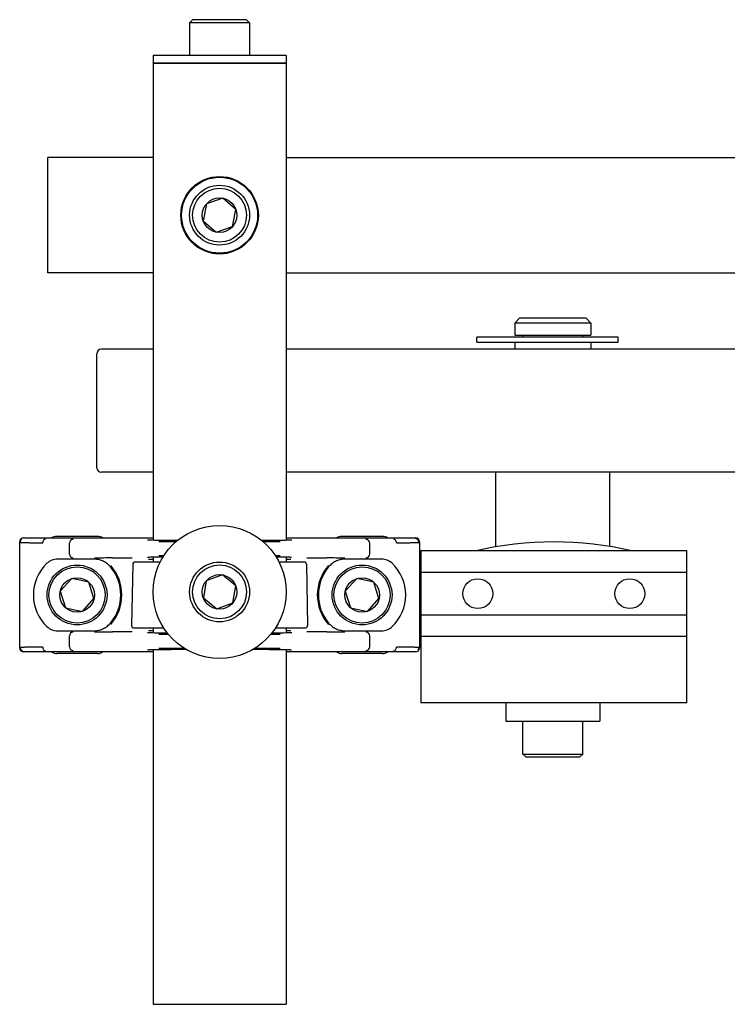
# Model space of a CAD drawing. Header units: inches. Extents: x 0 to 88, y 0 to 68.
# Tile 8 of 22: x 53.7 to 58.4, y 15.5 to 21.9. Entities that reach past the tile are written whole.
import ezdxf

# ---------------------------------------------------------------- set-up
doc = ezdxf.new("R2010")
doc.units = ezdxf.units.IN
doc.header["$LTSCALE"] = 4.84
doc.header["$MEASUREMENT"] = 0
for name, color, linetype in [('200830M_1_BL19', 7, 'CONTINUOUS'), ('206380_1_BL29', 7, 'CONTINUOUS'), ('206381_206381_1_BL41', 7, 'CONTINUOUS'), ('206382_HEX_1_BL69', 7, 'CONTINUOUS'), ('206385_0_875OD_1_BL22', 7, 'CONTINUOUS'), ('206386_1_BL46', 7, 'CONTINUOUS'), ('206685_1_BL32', 7, 'CONTINUOUS'), ('206685_1_BL35', 7, 'CONTINUOUS'), ('207138_WW_10_1_BL2', 7, 'CONTINUOUS'), ('234003M_1_BL3', 7, 'CONTINUOUS'), ('234005M_1_BL8', 7, 'CONTINUOUS'), ('234006_1_BL1', 7, 'CONTINUOUS'), ('234007M_1_BL6', 7, 'CONTINUOUS'), ('605279P_1_BL7', 7, 'CONTINUOUS'), ('807_2859_91760A321_1_BL39', 7, 'CONTINUOUS'), ('807_2859_91760A321_1_BL60', 7, 'CONTINUOUS'), ('911_709_91090A107_1_BL34', 7, 'CONTINUOUS'), ('911_709_91090A107_1_BL50', 7, 'CONTINUOUS'), ('915_218_1_BL4', 7, 'CONTINUOUS'), ('9206XXM_920614M_1_BL37', 7, 'CONTINUOUS'), ('9206XXM_920614M_1_BL42', 7, 'CONTINUOUS'), ('9206XXM_9206150M_1_BL47', 7, 'CONTINUOUS'), ('9206XXM_920616M_1_BL9', 7, 'CONTINUOUS')]:
    doc.layers.add(name, color=color, linetype=linetype)

# ---------------------------------------------------------------- blocks, each defined once
blk = doc.blocks.new('234006_1_BL1', base_point=(35.9892, 32.3903))
at = {"layer": '234006_1_BL1', "color": 7, "linetype": 'CONTINUOUS'}
for p, q in [((54.2527, 18.986), (54.2527, 19.736)), ((54.6225, 19.766), (54.2827, 19.766)), ((59.3347, 19.766), (55.4975, 19.766)), ((54.6225, 18.956), (54.2827, 18.956)), ((59.3347, 18.956), (55.4975, 18.956))]:
    blk.add_line(p, q, dxfattribs=at)
for centre, start, end in [((54.2827, 19.736), 90, 180), ((54.2827, 18.986), 180, 270)]:
    blk.add_arc(centre, 0.03, start, end, dxfattribs=at)
blk = doc.blocks.new('207138_WW_10_1_BL2', base_point=(41.05, 37.735))
at = {"layer": '207138_WW_10_1_BL2', "color": 7, "linetype": 'CONTINUOUS'}
for p, q in [((53.9296, 20.2683), (53.9296, 21.0289)), ((54.6225, 21.0289), (53.9296, 21.0289)), ((55.4975, 21.0289), (58.995, 21.0289)), ((54.6225, 20.2683), (53.9296, 20.2683)), ((55.4975, 20.2683), (59.0239, 20.2683))]:
    blk.add_line(p, q, dxfattribs=at)
blk = doc.blocks.new('234003M_1_BL3', base_point=(35.8736, 30.0532))
at = {"layer": '234003M_1_BL3', "color": 7, "linetype": 'CONTINUOUS'}
for p, q in [((56.3839, 17.8755), (56.3839, 17.438)), ((58.1339, 17.438), (58.1339, 17.8755)), ((58.1339, 17.438), (56.3839, 17.438))]:
    blk.add_line(p, q, dxfattribs=at)
blk.add_arc((57.2589, 16.248), 2.25, 76.80831, 103.19169, dxfattribs=at)
blk = doc.blocks.new('915_218_1_BL4', base_point=(35.9537, 31.5317))
at = {"layer": '915_218_1_BL4', "color": 7, "linetype": 'CONTINUOUS'}
for p, q in [((56.7527, 19.8135), (56.7527, 19.8447)), ((57.6816, 19.8447), (56.7527, 19.8447)), ((57.6816, 19.8135), (57.6816, 19.8447)), ((56.7527, 19.8135), (57.6816, 19.8135))]:
    blk.add_line(p, q, dxfattribs=at)
blk = doc.blocks.new('234007M_1_BL6', base_point=(35.9892, 18.291))
at = {"layer": '234007M_1_BL6', "color": 7, "linetype": 'CONTINUOUS'}
for p, q in [((56.8777, 18.4654), (56.8777, 18.956)), ((57.6277, 18.4672), (57.6277, 18.956))]:
    blk.add_line(p, q, dxfattribs=at)
blk = doc.blocks.new('605279P_1_BL7', base_point=(35.9892, 17.378))
at = {"layer": '605279P_1_BL7', "color": 7, "linetype": 'CONTINUOUS'}
for p, q in [((56.9427, 17.438), (56.9427, 17.318)), ((57.5627, 17.438), (57.5627, 17.318)), ((56.9427, 17.318), (57.5627, 17.318))]:
    blk.add_line(p, q, dxfattribs=at)
blk = doc.blocks.new('234005M_1_BL8', base_point=(35.9892, 31.4203))
at = {"layer": '234005M_1_BL8', "color": 7, "linetype": 'CONTINUOUS'}
for p, q in [((57.0339, 19.97), (57.0027, 19.9387)), ((57.4714, 19.97), (57.0339, 19.97)), ((57.4714, 19.97), (57.5027, 19.9387)), ((57.0027, 19.9387), (57.0027, 19.8595)), ((57.5027, 19.9387), (57.0027, 19.9387)), ((57.5027, 19.9387), (57.5027, 19.8595)), ((57.0027, 19.8595), (57.5027, 19.8595)), ((57.0547, 19.8595), (57.0547, 19.8447)), ((57.4507, 19.8595), (57.4507, 19.8447)), ((57.0027, 19.8135), (57.0027, 19.766)), ((57.5027, 19.8135), (57.5027, 19.766))]:
    blk.add_line(p, q, dxfattribs=at)
blk = doc.blocks.new('9206XXM_920616M_1_BL9', base_point=(35.9892, 17.1999))
at = {"layer": '9206XXM_920616M_1_BL9', "color": 7, "linetype": 'CONTINUOUS'}
for p, q in [((57.0558, 17.1015), (57.0558, 17.318)), ((57.4495, 17.1015), (57.4495, 17.318)), ((57.0755, 17.0818), (57.0558, 17.1015)), ((57.0558, 17.1015), (57.4495, 17.1015)), ((57.0755, 17.0818), (57.4298, 17.0818)), ((57.4298, 17.0818), (57.4495, 17.1015))]:
    blk.add_line(p, q, dxfattribs=at)
blk = doc.blocks.new('200830M_1_BL19', base_point=(37.6691, 18.157))
at = {"layer": '200830M_1_BL19', "color": 7, "linetype": 'CONTINUOUS'}
for p, q in [((56.3839, 18.4385), (56.3839, 17.8755)), ((58.1339, 18.4385), (56.3839, 18.4385)), ((58.1339, 17.8755), (58.1339, 18.4385)), ((58.1339, 18.2975), (56.3839, 18.2975)), ((58.1339, 18.0165), (56.3839, 18.0165)), ((58.1339, 17.8755), (56.3839, 17.8755))]:
    blk.add_line(p, q, dxfattribs=at)
for centre in [(56.7589, 18.157), (57.7589, 18.157)]:
    blk.add_circle(centre, 0.0984, dxfattribs=at)
blk = doc.blocks.new('206385_0_875OD_1_BL22', base_point=(41.9856, 18.5511))
at = {"layer": '206385_0_875OD_1_BL22', "color": 7, "linetype": 'CONTINUOUS'}
for p, q in [((54.6225, 21.6486), (54.6225, 18.5081)), ((55.4975, 21.6486), (54.6225, 21.6486)), ((55.4975, 21.6486), (55.4975, 18.5081)), ((54.6225, 18.3991), (54.6225, 18.3655)), ((55.4975, 18.3991), (55.4975, 18.3655)), ((54.6225, 17.9317), (54.6225, 17.8981)), ((55.4975, 17.9317), (55.4975, 17.8981)), ((54.6225, 17.7891), (54.6225, 15.4536)), ((55.4975, 17.7891), (55.4975, 15.4536)), ((54.6225, 15.4536), (55.4975, 15.4536))]:
    blk.add_line(p, q, dxfattribs=at)
blk.add_circle((55.06, 20.6486), 0.255, dxfattribs=at)
blk = doc.blocks.new('206380_1_BL29', base_point=(41.8537, 29.8603))
at = {"layer": '206380_1_BL29', "color": 7, "linetype": 'CONTINUOUS'}
for p, q in [((53.745, 17.7986), (53.745, 18.4986)), ((53.77, 18.5236), (54.6225, 18.5236)), ((54.0719, 18.4176), (54.0719, 18.4896)), ((54.59, 18.5091), (54.5886, 18.5092)), ((54.5917, 18.509), (54.59, 18.5091)), ((54.5936, 18.5089), (54.5917, 18.509)), ((54.5971, 18.5088), (54.5936, 18.5089)), ((54.6012, 18.5087), (54.5971, 18.5088)), ((54.6076, 18.5085), (54.6012, 18.5087)), ((54.6174, 18.5083), (54.6076, 18.5085)), ((54.6316, 18.508), (54.6174, 18.5083)), ((54.6488, 18.5077), (54.6316, 18.508)), ((54.6692, 18.5074), (54.6488, 18.5077)), ((54.6611, 18.5014), (54.7763, 18.5014)), ((54.6928, 18.5072), (54.6692, 18.5074)), ((54.7199, 18.5069), (54.6928, 18.5072)), ((54.7504, 18.5066), (54.7199, 18.5069)), ((54.7824, 18.5064), (54.7504, 18.5066)), ((55.3654, 18.5066), (55.3376, 18.5064)), ((55.3438, 18.5014), (55.4589, 18.5014)), ((55.4003, 18.5069), (55.3654, 18.5066)), ((55.4301, 18.5072), (55.4003, 18.5069)), ((55.4551, 18.5075), (55.4301, 18.5072)), ((55.476, 18.5078), (55.4551, 18.5075)), ((55.4932, 18.5081), (55.476, 18.5078)), ((55.5049, 18.5083), (55.4932, 18.5081)), ((55.4975, 18.5236), (56.35, 18.5236)), ((55.5144, 18.5085), (55.5049, 18.5083)), ((55.5176, 18.5086), (55.5144, 18.5085)), ((55.5231, 18.5088), (55.5176, 18.5086)), ((55.5264, 18.5089), (55.5231, 18.5088)), ((55.529, 18.509), (55.5264, 18.5089)), ((55.5305, 18.5091), (55.529, 18.509)), ((55.5318, 18.5092), (55.5305, 18.5091)), ((55.5328, 18.5092), (55.5318, 18.5092)), ((55.5343, 18.5093), (55.5343, 18.5094)), ((56.0481, 18.4176), (56.0481, 18.4896)), ((56.375, 18.4986), (56.375, 17.7986)), ((54.2329, 18.3847), (53.994, 18.3847)), ((54.3553, 18.392), (54.4853, 18.392)), ((54.5858, 18.3979), (54.5858, 18.3979)), ((54.5873, 18.398), (54.5883, 18.3981)), ((54.5883, 18.3981), (54.5895, 18.3981)), ((54.5895, 18.3981), (54.591, 18.3982)), ((54.591, 18.3982), (54.5937, 18.3983)), ((54.5915, 18.3849), (54.6225, 18.3849)), ((54.5937, 18.3983), (54.597, 18.3984)), ((54.597, 18.3984), (54.6024, 18.3986)), ((54.6024, 18.3986), (54.6111, 18.3988)), ((54.6111, 18.3988), (54.6219, 18.3991)), ((54.6219, 18.3991), (54.6379, 18.3994)), ((54.6379, 18.3994), (54.6576, 18.3996)), ((54.6576, 18.3996), (54.6811, 18.3999)), ((54.6924, 18.4058), (54.6611, 18.4058)), ((54.6811, 18.3999), (54.689, 18.4)), ((55.4589, 18.4058), (55.4275, 18.4058)), ((55.431, 18.4), (55.4545, 18.3998)), ((55.4545, 18.3998), (55.4743, 18.3995)), ((55.4743, 18.3995), (55.491, 18.3992)), ((55.491, 18.3992), (55.5048, 18.3989)), ((55.4975, 18.3849), (55.5286, 18.3849)), ((55.5048, 18.3989), (55.5141, 18.3987)), ((55.5141, 18.3987), (55.5203, 18.3985)), ((55.5203, 18.3985), (55.5242, 18.3984)), ((55.5284, 18.3982), (55.53, 18.3981)), ((55.53, 18.3981), (55.5314, 18.3981)), ((55.6348, 18.392), (55.7647, 18.392)), ((56.1261, 18.3847), (55.8871, 18.3847)), ((53.994, 17.9125), (54.2329, 17.9125)), ((54.4853, 17.9052), (54.3553, 17.9052)), ((54.59, 17.8991), (54.5886, 17.8992)), ((54.5917, 17.899), (54.59, 17.8991)), ((54.6225, 17.9123), (54.5915, 17.9123)), ((54.5936, 17.8989), (54.5917, 17.899)), ((54.5971, 17.8988), (54.5936, 17.8989)), ((54.6012, 17.8987), (54.5971, 17.8988)), ((54.6076, 17.8985), (54.6012, 17.8987)), ((54.6174, 17.8983), (54.6076, 17.8985)), ((54.6316, 17.898), (54.6174, 17.8983)), ((54.6488, 17.8977), (54.6316, 17.898)), ((54.6692, 17.8974), (54.6488, 17.8977)), ((54.6611, 17.8914), (54.7219, 17.8914)), ((54.6928, 17.8972), (54.6692, 17.8974)), ((54.7174, 17.8969), (54.6928, 17.8972)), ((55.3982, 17.8914), (55.4589, 17.8914)), ((55.4158, 17.897), (55.4026, 17.8969)), ((55.4389, 17.8973), (55.4158, 17.897)), ((55.4625, 17.8976), (55.4389, 17.8973)), ((55.4821, 17.8979), (55.4625, 17.8976)), ((55.4982, 17.8982), (55.4821, 17.8979)), ((55.5286, 17.9123), (55.4975, 17.9123)), ((55.509, 17.8984), (55.4982, 17.8982)), ((55.5176, 17.8986), (55.509, 17.8984)), ((55.5231, 17.8988), (55.5176, 17.8986)), ((55.5264, 17.8989), (55.5231, 17.8988)), ((55.529, 17.899), (55.5264, 17.8989)), ((55.5305, 17.8991), (55.529, 17.899)), ((55.5318, 17.8992), (55.5305, 17.8991)), ((55.5328, 17.8992), (55.5318, 17.8992)), ((55.5343, 17.8993), (55.5343, 17.8994)), ((55.7647, 17.9052), (55.6348, 17.9052)), ((55.8871, 17.9125), (56.1261, 17.9125)), ((54.0719, 17.8076), (54.0719, 17.8796)), ((56.0481, 17.8076), (56.0481, 17.8796)), ((54.6225, 17.7736), (53.77, 17.7736)), ((54.5858, 17.7879), (54.5858, 17.7879)), ((54.5873, 17.788), (54.5883, 17.7881)), ((54.5883, 17.7881), (54.5895, 17.7881)), ((54.5895, 17.7881), (54.591, 17.7882)), ((54.591, 17.7882), (54.5937, 17.7883)), ((54.5937, 17.7883), (54.597, 17.7884)), ((54.597, 17.7884), (54.6024, 17.7886)), ((54.6024, 17.7886), (54.6111, 17.7888)), ((54.6111, 17.7888), (54.6219, 17.7891)), ((54.6219, 17.7891), (54.6379, 17.7894)), ((54.6379, 17.7894), (54.6576, 17.7896)), ((54.6576, 17.7896), (54.6811, 17.7899)), ((54.8315, 17.7958), (54.6611, 17.7958)), ((54.6811, 17.7899), (54.7092, 17.7902)), ((54.7092, 17.7902), (54.7424, 17.7905)), ((54.7424, 17.7905), (54.7742, 17.7907)), ((54.7742, 17.7907), (54.8098, 17.7909)), ((54.8098, 17.7909), (54.8393, 17.7911)), ((55.2808, 17.7911), (55.3174, 17.7909)), ((55.4589, 17.7958), (55.2885, 17.7958)), ((55.3174, 17.7909), (55.353, 17.7907)), ((55.353, 17.7907), (55.3853, 17.7905)), ((55.3853, 17.7905), (55.4141, 17.7902)), ((55.4141, 17.7902), (55.4395, 17.7899)), ((55.4395, 17.7899), (55.4614, 17.7897)), ((55.4614, 17.7897), (55.4802, 17.7894)), ((55.4802, 17.7894), (55.4959, 17.7891)), ((55.4959, 17.7891), (55.5087, 17.7888)), ((56.35, 17.7736), (55.4975, 17.7736)), ((55.5087, 17.7888), (55.5174, 17.7886)), ((55.5174, 17.7886), (55.523, 17.7884)), ((55.523, 17.7884), (55.5264, 17.7883)), ((55.5264, 17.7883), (55.5284, 17.7882)), ((55.5284, 17.7882), (55.53, 17.7881))]:
    blk.add_line(p, q, dxfattribs=at)
for points in [[(54.5886, 18.5092), (54.5874, 18.5092), (54.587, 18.5093), (54.5866, 18.5093), (54.5863, 18.5093), (54.586, 18.5093), (54.5858, 18.5093), (54.5858, 18.5093)], [(55.5343, 18.5094), (55.5342, 18.5093), (55.5341, 18.5093), (55.5338, 18.5093), (55.5335, 18.5093), (55.5332, 18.5093), (55.5328, 18.5092)], [(54.5857, 18.3979), (54.5858, 18.3979), (54.586, 18.3979), (54.5862, 18.3979), (54.5865, 18.3979), (54.5868, 18.398), (54.5873, 18.398)], [(55.5242, 18.3984), (55.5274, 18.3983), (55.5284, 18.3982)], [(55.5314, 18.3981), (55.5326, 18.398), (55.5331, 18.398), (55.5334, 18.3979), (55.5338, 18.3979), (55.534, 18.3979), (55.5342, 18.3979), (55.5342, 18.3979)], [(54.5886, 17.8992), (54.5874, 17.8992), (54.587, 17.8993), (54.5866, 17.8993), (54.5863, 17.8993), (54.586, 17.8993), (54.5858, 17.8993), (54.5858, 17.8993)], [(55.5343, 17.8994), (55.5342, 17.8993), (55.5341, 17.8993), (55.5338, 17.8993), (55.5335, 17.8993), (55.5332, 17.8993), (55.5328, 17.8992)], [(54.5857, 17.7879), (54.5858, 17.7879), (54.586, 17.7879), (54.5862, 17.7879), (54.5865, 17.7879), (54.5868, 17.788), (54.5873, 17.788)], [(55.53, 17.7881), (55.5314, 17.7881), (55.532, 17.788), (55.5326, 17.788), (55.5331, 17.788), (55.5334, 17.7879), (55.5338, 17.7879), (55.534, 17.7879), (55.5342, 17.7879), (55.5342, 17.7879)]]:
    blk.add_lwpolyline(points, dxfattribs=at)
for centre, radius, start, end in [((53.7736, 18.495), 0.025, 134.99704, 179.99562), ((54.0969, 18.4896), 0.025, 90.00175, 179.99594), ((56.0231, 18.4896), 0.025, 0.0041, 89.99829), ((56.3464, 18.495), 0.025, 0.00835, 89.99165), ((54.0969, 18.4176), 0.025, 180.0041, 269.99829), ((56.0231, 18.4176), 0.025, 270.00175, 359.99594), ((54.1225, 18.1486), 0.2875, 133.59919, 226.40081), ((53.994, 18.2836), 0.1011, 90, 133.59919), ((54.3625, -0.022), 18.414, 90.02234, 90.39335), ((55.7377, -5.4929), 23.8849, 89.64914, 89.93517), ((56.1261, 18.2836), 0.1011, 46.40081, 90), ((55.9975, 18.1486), 0.2875, 313.59919, 46.40081), ((54.2393, 18.2468), 0.135, 40.07164, 42.55621), ((54.1225, 18.1486), 0.2875, 319.93261, 40.06738), ((54.1225, 18.1486), 0.2944, 318.71259, 41.28741), ((55.9975, 18.1486), 0.2944, 138.71259, 221.28741), ((55.9975, 18.1486), 0.2875, 139.93261, 220.06738), ((55.8808, 18.2468), 0.135, 137.44382, 139.92839), ((54.2393, 18.0504), 0.135, 317.4438, 319.92838), ((55.8808, 18.0504), 0.135, 220.07164, 222.55619), ((53.994, 18.0136), 0.1011, 226.40081, 270), ((54.0969, 17.8796), 0.025, 90.00175, 179.99594), ((54.3824, 41.7901), 23.8849, 269.64914, 269.93517), ((55.7575, 36.3192), 18.414, 270.02234, 270.39335), ((56.0231, 17.8796), 0.025, 0.0041, 89.99829), ((56.1261, 18.0136), 0.1011, 270, 313.59919), ((53.7736, 17.8022), 0.025, 180.00835, 269.99165), ((54.0969, 17.8076), 0.025, 180.0041, 269.99829), ((56.0231, 17.8076), 0.025, 270.00175, 359.99594), ((56.3464, 17.8022), 0.025, 314.99704, 359.99563)]:
    blk.add_arc(centre, radius, start, end, dxfattribs=at)
for centre, major_axis, start_param, end_param in [((53.77, 18.4986), (-0.0177, 0.0177), -0.78536, 0.78536), ((56.35, 18.4986), (0.0177, 0.0177), -0.78536, 0.78536), ((53.77, 17.7986), (0.0177, 0.0177), -3.926953, -2.356233), ((56.35, 17.7986), (0.0177, -0.0177), -0.78536, 0.78536)]:
    blk.add_ellipse(centre, major_axis=major_axis, ratio=0.999924, start_param=start_param, end_param=end_param, dxfattribs=at)
for points, knots in [([(53.7486, 18.495), (53.7487, 18.495), (53.7488, 18.4949), (53.749, 18.4948), (53.7496, 18.4947), (53.7504, 18.4946), (53.7515, 18.4945), (53.753, 18.4944), (53.7547, 18.4943), (53.7567, 18.4942), (53.76, 18.494), (53.7648, 18.4938), (53.7714, 18.4936), (53.7792, 18.4934), (53.788, 18.4932), (53.798, 18.493), (53.809, 18.4928), (53.8211, 18.4926), (53.8393, 18.4923), (53.8645, 18.492), (53.8853, 18.4918), (53.8964, 18.4917)], [0, 0, 0, 0, 0.000754, 0.001961, 0.005814, 0.011622, 0.019394, 0.029132, 0.040835, 0.054501, 0.070124, 0.107209, 0.152018, 0.20448, 0.264492, 0.331935, 0.406685, 0.488607, 0.577551, 0.775869, 1, 1, 1, 1]), ([(53.9154, 18.5167), (53.9142, 18.5166), (53.9117, 18.5163), (53.908, 18.5148), (53.9047, 18.5125), (53.9008, 18.5082), (53.8973, 18.5012), (53.8964, 18.4949), (53.8964, 18.4917)], [0, 0, 0, 0, 0.108136, 0.219449, 0.335779, 0.458424, 0.721138, 1, 1, 1, 1]), ([(56.218, 18.5093), (56.2164, 18.5115), (56.2133, 18.5143), (56.2084, 18.5163), (56.2058, 18.5166), (56.2046, 18.5167)], [0, 0, 0, 0, 0.519978, 0.763318, 1, 1, 1, 1]), ([(56.2237, 18.4917), (56.2237, 18.4949), (56.2227, 18.5012), (56.2199, 18.5069), (56.218, 18.5093)], [0, 0, 0, 0, 0.514842, 1, 1, 1, 1]), ([(56.2237, 18.4917), (56.2347, 18.4918), (56.2555, 18.492), (56.2807, 18.4923), (56.2989, 18.4926), (56.311, 18.4928), (56.322, 18.493), (56.332, 18.4932), (56.3409, 18.4934), (56.3486, 18.4936), (56.3552, 18.4938), (56.36, 18.494), (56.3633, 18.4942), (56.3653, 18.4943), (56.367, 18.4944), (56.3685, 18.4945), (56.3696, 18.4946), (56.3705, 18.4947), (56.371, 18.4948), (56.3713, 18.4949), (56.3714, 18.495), (56.3714, 18.495)], [0, 0, 0, 0, 0.224131, 0.422449, 0.511393, 0.593315, 0.668065, 0.735508, 0.79552, 0.847982, 0.892791, 0.929876, 0.945499, 0.959165, 0.970868, 0.980606, 0.988378, 0.994186, 0.998039, 0.999246, 1, 1, 1, 1]), ([(54.3387, 18.3381), (54.332, 18.3454), (54.317, 18.3585), (54.291, 18.3732), (54.2627, 18.3825), (54.2428, 18.3847), (54.2329, 18.3847)], [0, 0, 0, 0, 0.250082, 0.500033, 0.750027, 1, 1, 1, 1]), ([(55.8871, 18.3847), (55.8772, 18.3847), (55.8574, 18.3825), (55.829, 18.3732), (55.803, 18.3585), (55.788, 18.3454), (55.7814, 18.3381)], [0, 0, 0, 0, 0.249973, 0.499967, 0.749918, 1, 1, 1, 1]), ([(54.2329, 17.9125), (54.2428, 17.9125), (54.2627, 17.9147), (54.291, 17.924), (54.317, 17.9387), (54.332, 17.9519), (54.3387, 17.9591)], [0, 0, 0, 0, 0.249973, 0.499967, 0.749918, 1, 1, 1, 1]), ([(55.7814, 17.9591), (55.788, 17.9519), (55.803, 17.9387), (55.829, 17.924), (55.8574, 17.9147), (55.8772, 17.9125), (55.8871, 17.9125)], [0, 0, 0, 0, 0.250082, 0.500033, 0.750027, 1, 1, 1, 1]), ([(53.8964, 17.8056), (53.8853, 17.8055), (53.8645, 17.8052), (53.8393, 17.8049), (53.8211, 17.8046), (53.809, 17.8044), (53.798, 17.8042), (53.788, 17.804), (53.7792, 17.8038), (53.7714, 17.8036), (53.7648, 17.8034), (53.76, 17.8032), (53.7567, 17.803), (53.7547, 17.8029), (53.753, 17.8028), (53.7515, 17.8027), (53.7504, 17.8026), (53.7496, 17.8025), (53.749, 17.8024), (53.7488, 17.8023), (53.7487, 17.8023), (53.7486, 17.8022)], [0, 0, 0, 0, 0.224131, 0.422449, 0.511393, 0.593315, 0.668065, 0.735508, 0.79552, 0.847982, 0.892791, 0.929876, 0.945499, 0.959165, 0.970868, 0.980606, 0.988378, 0.994186, 0.998039, 0.999246, 1, 1, 1, 1]), ([(53.8964, 17.8056), (53.8964, 17.8023), (53.8973, 17.7961), (53.9002, 17.7903), (53.902, 17.7879)], [0, 0, 0, 0, 0.514842, 1, 1, 1, 1]), ([(53.902, 17.7879), (53.9037, 17.7858), (53.9067, 17.7829), (53.9117, 17.7809), (53.9142, 17.7806), (53.9155, 17.7806)], [0, 0, 0, 0, 0.519978, 0.763318, 1, 1, 1, 1]), ([(56.2046, 17.7806), (56.2058, 17.7806), (56.2084, 17.7809), (56.212, 17.7824), (56.2153, 17.7848), (56.2192, 17.7891), (56.2227, 17.7961), (56.2237, 17.8023), (56.2237, 17.8056)], [0, 0, 0, 0, 0.108136, 0.219449, 0.335779, 0.458424, 0.721138, 1, 1, 1, 1]), ([(56.3714, 17.8022), (56.3714, 17.8023), (56.3713, 17.8023), (56.371, 17.8024), (56.3705, 17.8025), (56.3696, 17.8026), (56.3685, 17.8027), (56.367, 17.8028), (56.3653, 17.8029), (56.3633, 17.803), (56.36, 17.8032), (56.3552, 17.8034), (56.3486, 17.8036), (56.3409, 17.8038), (56.332, 17.804), (56.322, 17.8042), (56.311, 17.8044), (56.2989, 17.8046), (56.2807, 17.8049), (56.2555, 17.8052), (56.2347, 17.8055), (56.2237, 17.8056)], [0, 0, 0, 0, 0.000754, 0.001961, 0.005814, 0.011622, 0.019394, 0.029132, 0.040835, 0.054501, 0.070124, 0.107209, 0.152018, 0.20448, 0.264492, 0.331935, 0.406685, 0.488607, 0.577551, 0.775869, 1, 1, 1, 1])]:
    blk.add_open_spline(points, degree=3, knots=knots, dxfattribs=at)
blk = doc.blocks.new('206685_1_BL32', base_point=(47.4023, 35.5832))
at = {"layer": '206685_1_BL32', "color": 7, "linetype": 'CONTINUOUS'}
for p, q in [((56.1314, 18.5344), (55.8637, 18.5344)), ((56.1314, 17.7628), (55.8637, 17.7628))]:
    blk.add_line(p, q, dxfattribs=at)
for centre, start, end in [((55.8637, 18.4754), 90, 125.1685), ((56.1314, 18.4754), 54.83147, 90), ((55.8637, 17.8218), 234.83147, 270), ((56.1314, 17.8218), 270, 305.1685)]:
    blk.add_arc(centre, 0.0591, start, end, dxfattribs=at)
blk = doc.blocks.new('911_709_91090A107_1_BL34', base_point=(42.6984, 29.4003))
at = {"layer": '911_709_91090A107_1_BL34', "color": 7, "linetype": 'CONTINUOUS'}
blk.add_circle((55.06, 18.1686), 0.4375, dxfattribs=at)
blk = doc.blocks.new('206685_1_BL35', base_point=(40.6051, 28.8251))
at = {"layer": '206685_1_BL35', "color": 7, "linetype": 'CONTINUOUS'}
for p, q in [((54.2564, 18.5344), (53.9887, 18.5344)), ((54.2564, 17.7628), (53.9887, 17.7628))]:
    blk.add_line(p, q, dxfattribs=at)
for centre, start, end in [((53.9887, 18.4754), 90, 125.1685), ((54.2564, 18.4754), 54.83147, 90), ((53.9887, 17.8218), 234.83147, 270), ((54.2564, 17.8218), 270, 305.1685)]:
    blk.add_arc(centre, 0.0591, start, end, dxfattribs=at)
blk = doc.blocks.new('9206XXM_920614M_1_BL37', base_point=(41.9856, 31.2642))
at = {"layer": '9206XXM_920614M_1_BL37', "color": 7, "linetype": 'CONTINUOUS'}
for p, q in [((54.8828, 21.9358), (54.8632, 21.9161)), ((54.8632, 21.9161), (54.8632, 21.6996)), ((55.2569, 21.9161), (54.8632, 21.9161)), ((55.2372, 21.9358), (54.8829, 21.9358)), ((55.2372, 21.9358), (55.2569, 21.9161)), ((55.2569, 21.9161), (55.2569, 21.6996))]:
    blk.add_line(p, q, dxfattribs=at)
blk = doc.blocks.new('807_2859_91760A321_1_BL39', base_point=(40.5734, 28.8822))
at = {"layer": '807_2859_91760A321_1_BL39', "color": 7, "linetype": 'CONTINUOUS'}
for p, q in [((54.0877, 18.2568), (54.0114, 18.1726)), ((54.1988, 18.2329), (54.0877, 18.2568)), ((54.2336, 18.1247), (54.1988, 18.2329)), ((54.0114, 18.1726), (54.0462, 18.0644)), ((54.1573, 18.0404), (54.2336, 18.1247)), ((54.0462, 18.0644), (54.1573, 18.0404))]:
    blk.add_line(p, q, dxfattribs=at)
for radius in [0.1969, 0.185, 0.1137]:
    blk.add_circle((54.1225, 18.1486), radius, dxfattribs=at)
blk = doc.blocks.new('206381_206381_1_BL41', base_point=(41.9856, 29.4069))
at = {"layer": '206381_206381_1_BL41', "color": 7, "linetype": 'CONTINUOUS'}
for p, q in [((54.4885, 18.3508), (54.4815, 17.947)), ((54.6696, 18.3655), (54.5035, 18.3655)), ((55.6165, 18.3655), (55.4505, 18.3655)), ((55.6315, 18.3508), (55.6385, 17.947)), ((54.4965, 17.9317), (54.6924, 17.9317)), ((55.4278, 17.9317), (55.6235, 17.9317))]:
    blk.add_line(p, q, dxfattribs=at)
for centre, start, end in [((54.5035, 18.3505), 90, 179), ((55.6165, 18.3505), 1, 90), ((54.4965, 17.9467), 179, 270), ((55.6235, 17.9467), 270, 1)]:
    blk.add_arc(centre, 0.015, start, end, dxfattribs=at)
blk = doc.blocks.new('9206XXM_920614M_1_BL42', base_point=(42.5503, 18.1686))
at = {"layer": '9206XXM_920614M_1_BL42', "color": 7, "linetype": 'CONTINUOUS'}
for p, q in [((55.079, 18.2807), (54.9725, 18.2411)), ((55.1665, 18.2082), (55.079, 18.2807)), ((54.9725, 18.2411), (54.9535, 18.129)), ((55.1476, 18.0961), (55.1665, 18.2082)), ((54.9535, 18.129), (55.041, 18.0566)), ((55.041, 18.0566), (55.1476, 18.0961))]:
    blk.add_line(p, q, dxfattribs=at)
for radius in [0.1969, 0.1772, 0.1137]:
    blk.add_circle((55.06, 18.1686), radius, dxfattribs=at)
blk = doc.blocks.new('206386_1_BL46', base_point=(41.5681, 30.6403))
at = {"layer": '206386_1_BL46', "color": 7, "linetype": 'CONTINUOUS'}
blk.add_circle((55.06, 20.6486), 0.25, dxfattribs=at)
blk = doc.blocks.new('9206XXM_9206150M_1_BL47', base_point=(44.1965, 30.6403))
at = {"layer": '9206XXM_9206150M_1_BL47', "color": 7, "linetype": 'CONTINUOUS'}
for p, q in [((55.0816, 20.7602), (54.9742, 20.7231)), ((55.1674, 20.6857), (55.0816, 20.7602)), ((54.9742, 20.7231), (54.9526, 20.6115)), ((55.1458, 20.5741), (55.1674, 20.6857)), ((54.9526, 20.6115), (55.0384, 20.537)), ((55.0384, 20.537), (55.1458, 20.5741))]:
    blk.add_line(p, q, dxfattribs=at)
for radius in [0.1969, 0.1772, 0.1137]:
    blk.add_circle((55.06, 20.6486), radius, dxfattribs=at)
blk = doc.blocks.new('911_709_91090A107_1_BL50', base_point=(41.9856, 31.3591))
at = {"layer": '911_709_91090A107_1_BL50', "color": 7, "linetype": 'CONTINUOUS'}
for p, q in [((54.6225, 21.6996), (54.6225, 21.6486)), ((55.4975, 21.6996), (54.6225, 21.6996)), ((55.4975, 21.6996), (55.4975, 21.6486)), ((54.6225, 21.6486), (55.4975, 21.6486))]:
    blk.add_line(p, q, dxfattribs=at)
blk = doc.blocks.new('807_2859_91760A321_1_BL60', base_point=(41.7244, 29.8197))
at = {"layer": '807_2859_91760A321_1_BL60', "color": 7, "linetype": 'CONTINUOUS'}
for p, q in [((55.9627, 18.2568), (55.8864, 18.1726)), ((56.0738, 18.2329), (55.9627, 18.2568)), ((56.1086, 18.1247), (56.0738, 18.2329)), ((55.8864, 18.1726), (55.9212, 18.0644)), ((56.0323, 18.0404), (56.1086, 18.1247)), ((55.9212, 18.0644), (56.0323, 18.0404))]:
    blk.add_line(p, q, dxfattribs=at)
for radius in [0.1969, 0.185, 0.1137]:
    blk.add_circle((55.9975, 18.1486), radius, dxfattribs=at)
blk = doc.blocks.new('206382_HEX_1_BL69', base_point=(55.0601, 20.5518))
at = {"layer": '206382_HEX_1_BL69', "color": 7, "linetype": 'CONTINUOUS'}
blk.add_line((55.0103, 20.3986), (55.1094, 20.3986), dxfattribs=at)
for start, end in [(195.49853, 197.84887), (342.1866, 344.58257)]:
    blk.add_arc((55.06, 20.7736), 0.2578, start, end, dxfattribs=at)

msp = doc.modelspace()

# ---------------------------------------------------------------- block references
at = {"layer": '200830M_1_BL19'}
msp.add_blockref('200830M_1_BL19', (37.6691, 18.157), dxfattribs=at)
at = {"layer": '206380_1_BL29'}
msp.add_blockref('206380_1_BL29', (41.8537, 29.8603), dxfattribs=at)
at = {"layer": '206381_206381_1_BL41'}
msp.add_blockref('206381_206381_1_BL41', (41.9856, 29.4069), dxfattribs=at)
at = {"layer": '206382_HEX_1_BL69'}
msp.add_blockref('206382_HEX_1_BL69', (55.0601, 20.5518), dxfattribs=at)
at = {"layer": '206385_0_875OD_1_BL22'}
msp.add_blockref('206385_0_875OD_1_BL22', (41.9856, 18.5511), dxfattribs=at)
at = {"layer": '206386_1_BL46'}
msp.add_blockref('206386_1_BL46', (41.5681, 30.6403), dxfattribs=at)
at = {"layer": '206685_1_BL32'}
msp.add_blockref('206685_1_BL32', (47.4023, 35.5832), dxfattribs=at)
at = {"layer": '206685_1_BL35'}
msp.add_blockref('206685_1_BL35', (40.6051, 28.8251), dxfattribs=at)
at = {"layer": '207138_WW_10_1_BL2'}
msp.add_blockref('207138_WW_10_1_BL2', (41.05, 37.735), dxfattribs=at)
at = {"layer": '234003M_1_BL3'}
msp.add_blockref('234003M_1_BL3', (35.8736, 30.0532), dxfattribs=at)
at = {"layer": '234005M_1_BL8'}
msp.add_blockref('234005M_1_BL8', (35.9892, 31.4203), dxfattribs=at)
at = {"layer": '234006_1_BL1'}
msp.add_blockref('234006_1_BL1', (35.9892, 32.3903), dxfattribs=at)
at = {"layer": '234007M_1_BL6'}
msp.add_blockref('234007M_1_BL6', (35.9892, 18.291), dxfattribs=at)
at = {"layer": '605279P_1_BL7'}
msp.add_blockref('605279P_1_BL7', (35.9892, 17.378), dxfattribs=at)
at = {"layer": '807_2859_91760A321_1_BL39'}
msp.add_blockref('807_2859_91760A321_1_BL39', (40.5734, 28.8822), dxfattribs=at)
at = {"layer": '807_2859_91760A321_1_BL60'}
msp.add_blockref('807_2859_91760A321_1_BL60', (41.7244, 29.8197), dxfattribs=at)
at = {"layer": '911_709_91090A107_1_BL34'}
msp.add_blockref('911_709_91090A107_1_BL34', (42.6984, 29.4003), dxfattribs=at)
at = {"layer": '911_709_91090A107_1_BL50'}
msp.add_blockref('911_709_91090A107_1_BL50', (41.9856, 31.3591), dxfattribs=at)
at = {"layer": '915_218_1_BL4'}
msp.add_blockref('915_218_1_BL4', (35.9537, 31.5317), dxfattribs=at)
at = {"layer": '9206XXM_920614M_1_BL37'}
msp.add_blockref('9206XXM_920614M_1_BL37', (41.9856, 31.2642), dxfattribs=at)
at = {"layer": '9206XXM_920614M_1_BL42'}
msp.add_blockref('9206XXM_920614M_1_BL42', (42.5503, 18.1686), dxfattribs=at)
at = {"layer": '9206XXM_9206150M_1_BL47'}
msp.add_blockref('9206XXM_9206150M_1_BL47', (44.1965, 30.6403), dxfattribs=at)
at = {"layer": '9206XXM_920616M_1_BL9'}
msp.add_blockref('9206XXM_920616M_1_BL9', (35.9892, 17.1999), dxfattribs=at)

doc.saveas('drawing.dxf')
